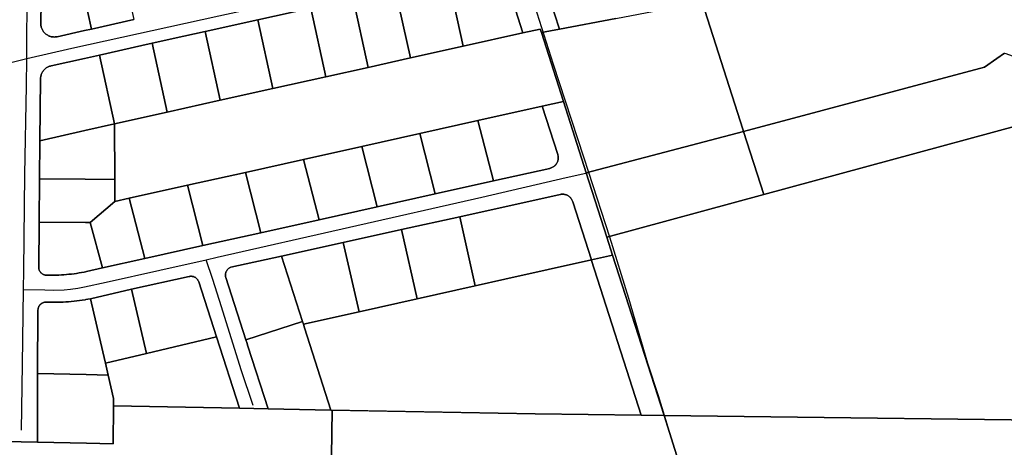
# Model space of a CAD drawing. Header units: feet. Extents: x -20058473 to 1466342, y -20424011 to 753407.
# Tile 14 of 58: x 1457470 to 1459289, y 711576 to 712365. Entities that reach past the tile are written whole.
import ezdxf

# ---------------------------------------------------------------- set-up
doc = ezdxf.new("R2010")
doc.units = ezdxf.units.FT
doc.header["$MEASUREMENT"] = 0
doc.layers.add('Parcels_exported', color=7, linetype='Continuous')
doc.layers.add('RoadCenterlines_ft_export', color=7, linetype='Continuous')

msp = doc.modelspace()

# ---------------------------------------------------------------- linework, layer by layer
at = {"layer": 'Parcels_exported'}
for points in [[(1460243.8, 712613.9), (1460254.3, 711925.5), (1460255.1, 711760), (1460255.9, 711614.3), (1459547.4, 711623.2), (1459315.8, 712170.7), (1458844.1, 712042.5), (1458806.7, 712159.1), (1459252.1, 712277.9), (1459274.7, 712293.7), (1459288.9, 712303.7), (1459291.4, 712302.8), (1459349.6, 712281.6), (1459533.5, 712295.6), (1459554.9, 712292), (1459771.3, 712261.9), (1459782.2, 712290.2), (1459902.4, 712601.2), (1459943.4, 712707.3), (1459943.4, 712707.4), (1460242.1, 712693.5), (1460242.2, 712693.2), (1460243.8, 712613.9)], [(1457652.9, 712491.2), (1457680.4, 712365.4), (1457602.3, 712348), (1457588.8, 712409.7), (1457574.8, 712473.6), (1457588.5, 712476.7), (1457652.9, 712491.2)], [(1458163.5, 712421.7), (1458261.1, 712443.4), (1458288.9, 712316.4), (1458191.3, 712294.7), (1458163.5, 712421.7)], [(1458085.4, 712404.3), (1458163.5, 712421.7), (1458191.3, 712294.7), (1458113.2, 712277.3), (1458085.4, 712404.3)], [(1458007.3, 712386.9), (1458085.4, 712404.3), (1458113.2, 712277.3), (1458035.1, 712259.9), (1458007.3, 712386.9)], [(1457909.7, 712365.2), (1458007.3, 712386.9), (1458035.1, 712259.9), (1457937.5, 712238.2), (1457909.7, 712365.2)], [(1458806.7, 712159.1), (1458516.1, 712082.6), (1458474, 712214.3), (1458433.3, 712341.7), (1458466.9, 712348), (1458570.6, 712367.5), (1458654.8, 712383.4), (1458730.3, 712397.6), (1458805.4, 712163.1), (1458806.7, 712159.1)], [(1458398.9, 712340.9), (1458431.3, 712348.1), (1458433.3, 712341.7), (1458474, 712214.3), (1458434.8, 712205.5), (1458316.2, 712179.1), (1458208.9, 712155.2), (1458101.5, 712131.3), (1457994.2, 712107.4), (1457886.8, 712083.4), (1457779.4, 712059.5), (1457672, 712035.6), (1457645.3, 712029.6), (1457645.1, 712070.3), (1457644.7, 712173.1), (1457742.3, 712194.8), (1457839.9, 712216.5), (1457937.5, 712238.2), (1458035.1, 712259.9), (1458113.2, 712277.3), (1458191.3, 712294.7), (1458288.9, 712316.4), (1458398.9, 712340.9)], [(1457812.1, 712343.5), (1457909.7, 712365.2), (1457937.5, 712238.2), (1457839.9, 712216.5), (1457812.1, 712343.5)], [(1457714.5, 712321.8), (1457773, 712334.8), (1457812.1, 712343.5), (1457839.9, 712216.5), (1457742.3, 712194.8), (1457714.5, 712321.8)], [(1457616.9, 712300), (1457695, 712317.4), (1457714.5, 712321.8), (1457742.3, 712194.8), (1457644.7, 712173.1), (1457616.9, 712300)], [(1457644.7, 712173.1), (1457590, 712160.6), (1457507, 712141.6), (1457508.1, 712256), (1457508.1, 712257), (1457508.2, 712258.5), (1457508.4, 712259.9), (1457508.7, 712261.2), (1457509, 712262.6), (1457509.4, 712264), (1457509.9, 712265.3), (1457510.5, 712266.6), (1457511.2, 712267.8), (1457511.9, 712269.1), (1457512.7, 712270.2), (1457513.5, 712271.4), (1457514.4, 712272.4), (1457515.4, 712273.5), (1457516.4, 712274.4), (1457517.5, 712275.4), (1457518.6, 712276.2), (1457519.8, 712277), (1457521, 712277.7), (1457522.3, 712278.3), (1457523.6, 712278.9), (1457524.9, 712279.4), (1457526.3, 712279.8), (1457527.6, 712280.2), (1457589.4, 712293.9), (1457616.9, 712300), (1457644.7, 712173.1)], [(1458434.8, 712205.5), (1458463.5, 712116.4), (1458463.9, 712115.2), (1458464.1, 712114), (1458464.3, 712112.7), (1458464.5, 712111.5), (1458464.5, 712110.2), (1458464.4, 712109), (1458464.3, 712107.7), (1458464.1, 712106.5), (1458463.8, 712105.2), (1458463.5, 712104), (1458463, 712102.8), (1458462.5, 712101.7), (1458461.9, 712100.5), (1458461.3, 712099.5), (1458460.6, 712098.4), (1458459.8, 712097.4), (1458458.9, 712096.5), (1458458, 712095.6), (1458457.1, 712094.8), (1458456.1, 712094), (1458455, 712093.3), (1458453.9, 712092.7), (1458452.8, 712092.1), (1458451.6, 712091.6), (1458450.4, 712091.2), (1458449.2, 712090.9), (1458448.7, 712090.8), (1458344.8, 712067.7), (1458316.2, 712179.1), (1458434.8, 712205.5)], [(1457507, 712141.6), (1457590, 712160.6), (1457644.7, 712173.1), (1457645.1, 712070.3), (1457590.5, 712070.8), (1457506.3, 712071.6), (1457507, 712141.6)], [(1458316.2, 712179.1), (1458344.8, 712067.7), (1458237.4, 712043.8), (1458208.9, 712155.2), (1458316.2, 712179.1)], [(1458554.3, 711963.6), (1458844.1, 712042.5), (1459315.8, 712170.7), (1459547.4, 711623.2), (1458660, 711634.4), (1458564.9, 711930.4), (1458554.3, 711963.6)], [(1458208.9, 712155.2), (1458237.4, 712043.8), (1458130, 712019.9), (1458101.5, 712131.3), (1458208.9, 712155.2)], [(1458516.1, 712082.6), (1458806.7, 712159.1), (1458844.1, 712042.5), (1458554.3, 711963.6), (1458516.1, 712082.6)], [(1458101.5, 712131.3), (1458130, 712019.9), (1458022.7, 711996), (1457994.2, 712107.4), (1458101.5, 712131.3)], [(1457994.2, 712107.4), (1458022.7, 711996), (1457915.3, 711972), (1457886.8, 712083.4), (1457994.2, 712107.4)], [(1457886.8, 712083.4), (1457915.3, 711972), (1457808, 711948.1), (1457779.4, 712059.5), (1457886.8, 712083.4)], [(1457506.3, 712071.6), (1457590.5, 712070.8), (1457645.1, 712070.3), (1457645.3, 712029.6), (1457599.8, 711990.7), (1457590.9, 711990.8), (1457505.5, 711991.6), (1457506.3, 712071.6)], [(1457779.4, 712059.5), (1457808, 711948.1), (1457700.6, 711924.2), (1457672, 712035.6), (1457779.4, 712059.5)], [(1458525.7, 711921.7), (1458366.1, 711886.1), (1458311.2, 711873.9), (1458282.4, 712001.5), (1458467.9, 712042.5), (1458468.4, 712042.6), (1458469.7, 712042.8), (1458470.9, 712043), (1458472.2, 712043), (1458473.5, 712043), (1458474.7, 712042.9), (1458476, 712042.7), (1458477.2, 712042.4), (1458478.4, 712042), (1458479.6, 712041.6), (1458480.8, 712041.1), (1458481.9, 712040.5), (1458483, 712039.9), (1458484, 712039.2), (1458485, 712038.4), (1458486, 712037.6), (1458486.9, 712036.7), (1458487.7, 712035.7), (1458488.5, 712034.7), (1458489.2, 712033.7), (1458489.8, 712032.6), (1458490.4, 712031.5), (1458490.9, 712030.3), (1458491.3, 712029.1), (1458525.7, 711921.7)], [(1457672, 712035.6), (1457700.6, 711924.2), (1457622.5, 711906.8), (1457599.8, 711990.7), (1457645.3, 712029.6), (1457672, 712035.6)], [(1457505.5, 711991.6), (1457590.9, 711990.8), (1457599.8, 711990.7), (1457622.5, 711906.8), (1457593.2, 711900.3), (1457591.3, 711899.9), (1457588.6, 711899.3), (1457584, 711898.4), (1457579.4, 711897.6), (1457574.7, 711896.8), (1457570.1, 711896.2), (1457565.4, 711895.6), (1457560.7, 711895.1), (1457556, 711894.6), (1457551.4, 711894.3), (1457546.7, 711894), (1457542, 711893.8), (1457537.3, 711893.7), (1457532.5, 711893.7), (1457528.9, 711893.7), (1457520.8, 711893.5), (1457519.7, 711893.4), (1457518.6, 711893.5), (1457517.5, 711893.6), (1457516.4, 711893.8), (1457515.4, 711894), (1457514.3, 711894.4), (1457513.3, 711894.8), (1457512.3, 711895.3), (1457511.4, 711895.9), (1457510.5, 711896.5), (1457509.7, 711897.2), (1457508.9, 711898), (1457508.2, 711898.8), (1457507.5, 711899.7), (1457506.9, 711900.6), (1457506.3, 711901.5), (1457505.9, 711902.5), (1457505.5, 711903.5), (1457505.2, 711904.6), (1457504.9, 711905.7), (1457504.8, 711906.7), (1457504.7, 711907.3), (1457505.5, 711991.6)], [(1458282.4, 712001.5), (1458311.2, 711873.9), (1458203.9, 711850), (1458174.7, 711977.7), (1458282.4, 712001.5)], [(1458174.7, 711977.7), (1458203.9, 711850), (1458096.5, 711826.1), (1458067.3, 711954), (1458174.7, 711977.7)], [(1458067.3, 711954), (1458096.5, 711826.1), (1457993.6, 711803.2), (1457992.2, 711807.7), (1457953.2, 711928.8), (1458067.3, 711954)], [(1458564.9, 711930.4), (1458660, 711634.4), (1458617.9, 711634.9), (1458526.1, 711920.5), (1458525.7, 711921.7), (1458564.9, 711930.4)], [(1457992.2, 711807.7), (1457887.6, 711773.9), (1457850.4, 711889.4), (1457850.1, 711890.4), (1457849.9, 711891.5), (1457849.7, 711892.5), (1457849.7, 711893.6), (1457849.7, 711894.7), (1457849.8, 711895.8), (1457849.9, 711896.9), (1457850.2, 711898), (1457850.5, 711899), (1457850.9, 711900), (1457851.4, 711901), (1457852, 711902), (1457852.6, 711902.9), (1457853.3, 711903.7), (1457854, 711904.5), (1457854.8, 711905.3), (1457855.6, 711906), (1457856.5, 711906.6), (1457857.5, 711907.2), (1457858.5, 711907.6), (1457859.5, 711908.1), (1457953.2, 711928.8), (1457992.2, 711807.7)], [(1458525.7, 711921.7), (1458526.1, 711920.5), (1458617.9, 711634.9), (1458421.7, 711637.4), (1458044.6, 711644.5), (1457995.9, 711796), (1457993.6, 711803.2), (1458096.5, 711826.1), (1458203.9, 711850), (1458311.2, 711873.9), (1458366.1, 711886.1), (1458525.7, 711921.7)], [(1457833.2, 711779.5), (1457703.6, 711749), (1457676.4, 711867.4), (1457782.9, 711891.1), (1457784, 711891.3), (1457785.1, 711891.4), (1457786.2, 711891.5), (1457787.3, 711891.4), (1457788.4, 711891.3), (1457789.4, 711891.1), (1457790.5, 711890.8), (1457791.5, 711890.5), (1457792.5, 711890.1), (1457793.5, 711889.6), (1457794.4, 711889), (1457795.3, 711888.3), (1457796.2, 711887.6), (1457797, 711886.9), (1457797.7, 711886.1), (1457798.4, 711885.2), (1457799, 711884.3), (1457799.5, 711883.3), (1457800, 711882.3), (1457800.4, 711881.3), (1457800.4, 711881.1), (1457833.2, 711779.5)], [(1457600.4, 711850.1), (1457676.4, 711867.4), (1457703.6, 711749), (1457628, 711731.2), (1457627.4, 711733.7), (1457600.4, 711850.1)], [(1457600.4, 711850.1), (1457627.4, 711733.7), (1457628, 711731.2), (1457633.1, 711709), (1457592.2, 711709.8), (1457502.3, 711711.7), (1457503.3, 711829.2), (1457503.4, 711829.7), (1457503.5, 711830.8), (1457503.7, 711831.9), (1457503.9, 711833), (1457504.3, 711834), (1457504.7, 711835), (1457505.2, 711836), (1457505.8, 711836.9), (1457506.4, 711837.8), (1457507.1, 711838.7), (1457507.9, 711839.5), (1457508.7, 711840.2), (1457509.5, 711840.9), (1457510.5, 711841.5), (1457511.4, 711842), (1457512.4, 711842.5), (1457513.4, 711842.9), (1457514.5, 711843.2), (1457515.5, 711843.4), (1457516.6, 711843.6), (1457517.7, 711843.7), (1457518.8, 711843.7), (1457524.9, 711843.5), (1457529.3, 711843.4), (1457534.4, 711843.4), (1457539.5, 711843.4), (1457544.6, 711843.5), (1457549.7, 711843.7), (1457554.8, 711844), (1457559.9, 711844.4), (1457565, 711844.8), (1457570.1, 711845.3), (1457575.2, 711845.9), (1457580.2, 711846.6), (1457585.3, 711847.3), (1457590.3, 711848.2), (1457591.6, 711848.4), (1457595.4, 711849.1), (1457600.4, 711850.1)], [(1457993.6, 711803.2), (1457995.9, 711796), (1458044.6, 711644.5), (1457928.6, 711646.7), (1457891.3, 711762.2), (1457889, 711769.3), (1457887.6, 711773.9), (1457992.2, 711807.7), (1457993.6, 711803.2)], [(1457833.2, 711779.5), (1457875.6, 711647.7), (1457643, 711652), (1457643.2, 711665.6), (1457633.1, 711709), (1457628, 711731.2), (1457703.6, 711749), (1457833.2, 711779.5)], [(1457502.3, 711711.7), (1457592.2, 711709.8), (1457633.1, 711709), (1457643.2, 711665.6), (1457643, 711652), (1457642.4, 711582.1), (1457592.8, 711583.2), (1457502.4, 711585), (1457502.3, 711711.7)], [(1458706.6, 711487), (1458739.6, 711383.1), (1458423.3, 711385.6), (1458042.9, 711388.7), (1458047.1, 711644.4), (1458421.7, 711637.4), (1458617.9, 711634.9), (1458660, 711634.4), (1458706.6, 711487)], [(1459547.4, 711623.2), (1460255.9, 711614.3), (1460256, 711598.3), (1460256.5, 711490.4), (1460257, 711393.2), (1460257.7, 711247.1), (1460258.3, 711142.3), (1460258.9, 711019.4), (1460259.5, 710899.6), (1460261, 710603.7), (1459327.8, 710623), (1459234.7, 710530.6), (1458932.6, 711487.5), (1458706.6, 711487), (1458660, 711634.4), (1459547.4, 711623.2)]]:
    msp.add_lwpolyline(points, close=True, dxfattribs=at)
for points in [[(1459288.9, 712303.7), (1459274.7, 712293.7), (1459252.1, 712277.9), (1458806.7, 712159.1), (1458805.4, 712163.1), (1458730.3, 712397.6), (1458734, 712398.3), (1458813.2, 712413.2), (1458836.8, 712417.7), (1458888.4, 712440.9), (1458972.2, 712478.5), (1459045.2, 712511.3), (1459118, 712544.5), (1459136.3, 712552.8), (1459192.4, 712572.2), (1459280.3, 712602.1), (1459308.7, 712611.7)], [(1457510.6, 712474.9), (1457508.5, 712358.6), (1457508.6, 712357.2), (1457508.7, 712355.7), (1457508.8, 712354.3), (1457509.1, 712353), (1457509.5, 712351.6), (1457509.9, 712350.2), (1457510.4, 712348.9), (1457510.9, 712347.6), (1457511.6, 712346.4), (1457512.3, 712345.1), (1457513.1, 712344), (1457513.9, 712342.8), (1457514.8, 712341.7), (1457515.8, 712340.7), (1457516.8, 712339.7), (1457517.9, 712338.8), (1457519, 712338), (1457520.2, 712337.2), (1457521.4, 712336.5), (1457522.7, 712335.8), (1457524, 712335.2), (1457525.3, 712334.7), (1457526.6, 712334.3), (1457528, 712333.9), (1457529.4, 712333.7), (1457530.8, 712333.5), (1457532.2, 712333.4), (1457533.6, 712333.3), (1457535, 712333.4), (1457536.4, 712333.5), (1457537.8, 712333.7), (1457539, 712333.9), (1457589.2, 712345.1), (1457602.3, 712348), (1457680.4, 712365.4)], [(1457588.8, 712409.7), (1457602.3, 712348), (1457589.2, 712345.1), (1457539, 712333.9), (1457537.8, 712333.7), (1457536.4, 712333.5), (1457535, 712333.4), (1457533.6, 712333.3), (1457532.2, 712333.4), (1457530.8, 712333.5), (1457529.4, 712333.7), (1457528, 712333.9), (1457526.6, 712334.3), (1457525.3, 712334.7), (1457524, 712335.2), (1457522.7, 712335.8), (1457521.4, 712336.5), (1457520.2, 712337.2), (1457519, 712338), (1457517.9, 712338.8), (1457516.8, 712339.7), (1457515.8, 712340.7), (1457514.8, 712341.7), (1457513.9, 712342.8), (1457513.1, 712344), (1457512.3, 712345.1), (1457511.6, 712346.4), (1457510.9, 712347.6), (1457510.4, 712348.9), (1457509.9, 712350.2), (1457509.5, 712351.6), (1457509.1, 712353), (1457508.8, 712354.3), (1457508.7, 712355.7), (1457508.6, 712357.2), (1457508.5, 712358.6), (1457510.6, 712474.9)], [(1458367.5, 712440.1), (1458398.9, 712340.9), (1458398.9, 712340.9), (1458288.9, 712316.4), (1458261.1, 712443.4)], [(1458439.4, 712433.1), (1458466.9, 712348), (1458433.3, 712341.7), (1458431.3, 712348.1), (1458398.9, 712340.9), (1458367.5, 712440.1)], [(1458570.6, 712367.5), (1458466.9, 712348), (1458439.4, 712433.1)], [(1458007.3, 712386.9), (1457909.7, 712365.2), (1457812.1, 712343.5), (1457773, 712334.8), (1457714.5, 712321.8), (1457695, 712317.4), (1457616.9, 712300), (1457589.4, 712293.9), (1457527.6, 712280.2), (1457526.3, 712279.8), (1457524.9, 712279.4), (1457523.6, 712278.9), (1457522.3, 712278.3), (1457521, 712277.7), (1457519.8, 712277), (1457518.6, 712276.2), (1457517.5, 712275.4), (1457516.4, 712274.4), (1457515.4, 712273.5), (1457514.4, 712272.4), (1457513.5, 712271.4), (1457512.7, 712270.2), (1457511.9, 712269.1), (1457511.2, 712267.8), (1457510.5, 712266.6), (1457509.9, 712265.3), (1457509.4, 712264), (1457509, 712262.6), (1457508.7, 712261.2), (1457508.4, 712259.9), (1457508.2, 712258.5), (1457508.1, 712257), (1457508.1, 712256), (1457507, 712141.6), (1457506.3, 712071.6), (1457505.5, 711991.6), (1457504.7, 711907.3), (1457504.8, 711906.7), (1457504.9, 711905.7), (1457505.2, 711904.6), (1457505.5, 711903.5), (1457505.9, 711902.5), (1457506.3, 711901.5), (1457506.9, 711900.6), (1457507.5, 711899.7), (1457508.2, 711898.8), (1457508.9, 711898), (1457509.7, 711897.2), (1457510.5, 711896.5), (1457511.4, 711895.9), (1457512.3, 711895.3), (1457513.3, 711894.8), (1457514.3, 711894.4), (1457515.4, 711894), (1457516.4, 711893.8), (1457517.5, 711893.6), (1457518.6, 711893.5), (1457519.7, 711893.4), (1457520.8, 711893.5), (1457528.9, 711893.7), (1457532.5, 711893.7), (1457537.3, 711893.7), (1457542, 711893.8), (1457546.7, 711894), (1457551.4, 711894.3), (1457556, 711894.6), (1457560.7, 711895.1), (1457565.4, 711895.6), (1457570.1, 711896.2), (1457574.7, 711896.8), (1457579.4, 711897.6), (1457584, 711898.4), (1457588.6, 711899.3), (1457591.3, 711899.9), (1457593.2, 711900.3), (1457622.5, 711906.8), (1457700.6, 711924.2), (1457808, 711948.1), (1457915.3, 711972), (1458022.7, 711996), (1458130, 712019.9), (1458237.4, 712043.8), (1458344.8, 712067.7), (1458448.7, 712090.8), (1458449.2, 712090.9), (1458450.4, 712091.2), (1458451.6, 712091.6), (1458452.8, 712092.1), (1458453.9, 712092.7), (1458455, 712093.3), (1458456.1, 712094), (1458457.1, 712094.8), (1458458, 712095.6), (1458458.9, 712096.5), (1458459.8, 712097.4), (1458460.6, 712098.4), (1458461.3, 712099.5), (1458461.9, 712100.5), (1458462.5, 712101.7), (1458463, 712102.8), (1458463.5, 712104), (1458463.8, 712105.2), (1458464.1, 712106.5), (1458464.3, 712107.7), (1458464.4, 712109), (1458464.5, 712110.2), (1458464.5, 712111.5), (1458464.3, 712112.7), (1458464.1, 712114), (1458463.9, 712115.2), (1458463.5, 712116.4), (1458434.8, 712205.5), (1458474, 712214.3), (1458516.1, 712082.6), (1458554.3, 711963.6), (1458564.9, 711930.4), (1458525.7, 711921.7), (1458491.3, 712029.1), (1458490.9, 712030.3), (1458490.4, 712031.5), (1458489.8, 712032.6), (1458489.2, 712033.7), (1458488.5, 712034.7), (1458487.7, 712035.7), (1458486.9, 712036.7), (1458486, 712037.6), (1458485, 712038.4), (1458484, 712039.2), (1458483, 712039.9), (1458481.9, 712040.5), (1458480.8, 712041.1), (1458479.6, 712041.6), (1458478.4, 712042), (1458477.2, 712042.4), (1458476, 712042.7), (1458474.7, 712042.9), (1458473.5, 712043), (1458472.2, 712043), (1458470.9, 712043), (1458469.7, 712042.8), (1458468.4, 712042.6), (1458467.9, 712042.5), (1458282.4, 712001.5), (1458174.7, 711977.7), (1458067.3, 711954), (1457953.2, 711928.8), (1457859.5, 711908.1), (1457858.5, 711907.6), (1457857.5, 711907.2), (1457856.5, 711906.6), (1457855.6, 711906), (1457854.8, 711905.3), (1457854, 711904.5), (1457853.3, 711903.7), (1457852.6, 711902.9), (1457852, 711902), (1457851.4, 711901), (1457850.9, 711900), (1457850.5, 711899), (1457850.2, 711898), (1457849.9, 711896.9), (1457849.8, 711895.8), (1457849.7, 711894.7), (1457849.7, 711893.6), (1457849.7, 711892.5), (1457849.9, 711891.5), (1457850.1, 711890.4), (1457850.4, 711889.4), (1457887.6, 711773.9), (1457889, 711769.3), (1457891.3, 711762.2), (1457928.6, 711646.7), (1457875.6, 711647.7), (1457833.2, 711779.5), (1457800.4, 711881.1), (1457800.4, 711881.3), (1457800, 711882.3), (1457799.5, 711883.3), (1457799, 711884.3), (1457798.4, 711885.2), (1457797.7, 711886.1), (1457797, 711886.9), (1457796.2, 711887.6), (1457795.3, 711888.3), (1457794.4, 711889), (1457793.5, 711889.6), (1457792.5, 711890.1), (1457791.5, 711890.5), (1457790.5, 711890.8), (1457789.4, 711891.1), (1457788.4, 711891.3), (1457787.3, 711891.4), (1457786.2, 711891.5), (1457785.1, 711891.4), (1457784, 711891.3), (1457782.9, 711891.1), (1457676.4, 711867.4), (1457600.4, 711850.1), (1457595.4, 711849.1), (1457591.6, 711848.4), (1457590.3, 711848.2), (1457585.3, 711847.3), (1457580.2, 711846.6), (1457575.2, 711845.9), (1457570.1, 711845.3), (1457565, 711844.8), (1457559.9, 711844.4), (1457554.8, 711844), (1457549.7, 711843.7), (1457544.6, 711843.5), (1457539.5, 711843.4), (1457534.4, 711843.4), (1457529.3, 711843.4), (1457524.9, 711843.5), (1457518.8, 711843.7), (1457517.7, 711843.7), (1457516.6, 711843.6), (1457515.5, 711843.4), (1457514.5, 711843.2), (1457513.4, 711842.9), (1457512.4, 711842.5), (1457511.4, 711842), (1457510.5, 711841.5), (1457509.5, 711840.9), (1457508.7, 711840.2), (1457507.9, 711839.5), (1457507.1, 711838.7), (1457506.4, 711837.8), (1457505.8, 711836.9), (1457505.2, 711836), (1457504.7, 711835), (1457504.3, 711834), (1457503.9, 711833), (1457503.7, 711831.9), (1457503.5, 711830.8), (1457503.4, 711829.7), (1457503.3, 711829.2), (1457502.3, 711711.7), (1457502.4, 711585), (1457442.4, 711586.3)], [(1457296, 711523.2), (1457296.6, 711589.3), (1457442.4, 711586.3), (1457502.4, 711585), (1457592.8, 711583.2), (1457642.4, 711582.1), (1457643, 711652), (1457875.6, 711647.7), (1457928.6, 711646.7), (1458044.6, 711644.5), (1458047.1, 711644.4), (1458047.1, 711644.4), (1458042.9, 711388.7)]]:
    msp.add_lwpolyline(points, dxfattribs=at)
at = {"layer": 'RoadCenterlines_ft_export'}
for points in [[(1457482.8, 712293.5), (1457483.1, 712312.2), (1457484.5, 712600.8), (1457485.5, 712650), (1457486.2, 712715.6), (1457488.8, 712823.8), (1457489.6, 712869.5), (1457489.7, 712877.6), (1457489.9, 712886), (1457490.5, 712896), (1457490.9, 712903.4), (1457496.8, 713007.2), (1457499.5, 713052.7), (1457500, 713060.5), (1457500.5, 713069.4), (1457500.8, 713080.7), (1457501, 713088.7), (1457504, 713207.1), (1457506.6, 713312), (1457507.1, 713416.8), (1457509.1, 713561), (1457512.2, 713665.9), (1457513.5, 713819.2), (1457513.8, 713850)], [(1457482.8, 712293.5), (1457566.1, 712312.8), (1457837.3, 712372.7), (1457965.4, 712400.3), (1458213.1, 712456.4), (1458351.6, 712488.5), (1458386.7, 712496.7)], [(1458520.8, 712083.3), (1458511.6, 712111.4), (1458455.8, 712282.6), (1458416.9, 712405.3), (1458394.7, 712472.7)], [(1457161.3, 712263.7), (1457191.1, 712262.6), (1457266.6, 712259.9), (1457283.8, 712260), (1457299.6, 712260.2), (1457318.6, 712261.4), (1457335.8, 712263.1), (1457352, 712265.1), (1457371.7, 712268.2), (1457397.7, 712273.7), (1457426.3, 712279.8), (1457482.8, 712293.5)], [(1457476.7, 711866.8), (1457477.3, 711902.9), (1457479.3, 712079.4), (1457482.1, 712243.4), (1457482.8, 712293.5)], [(1457814.4, 711922.1), (1457834.4, 711926.5), (1458323.3, 712037.4), (1458479.1, 712073.6), (1458520.8, 712083.3)], [(1459122.6, 710170.2), (1459097.8, 710249), (1459050.5, 710402.4), (1458991.9, 710581.6), (1458935.8, 710753.5), (1458859.9, 710996.5), (1458778.9, 711255.7), (1458699.1, 711509.2), (1458649.6, 711670.6), (1458630, 711730.1), (1458594.6, 711850.4), (1458559.7, 711964), (1458520.8, 712083.3)], [(1457476.7, 711866.8), (1457515.9, 711866.2), (1457532.4, 711866), (1457552, 711866.5), (1457563.7, 711867.6), (1457577.2, 711869.7), (1457589.4, 711871.9), (1457629.3, 711880.8), (1457728.3, 711902.9), (1457814.4, 711922.1)], [(1457900.8, 711653.1), (1457878.6, 711718.7), (1457842.6, 711835.3), (1457826.3, 711885.6), (1457814.4, 711922.1)], [(1457473, 711607), (1457474.5, 711728.4), (1457476.7, 711866.8)]]:
    msp.add_lwpolyline(points, dxfattribs=at)

doc.saveas('drawing.dxf')
